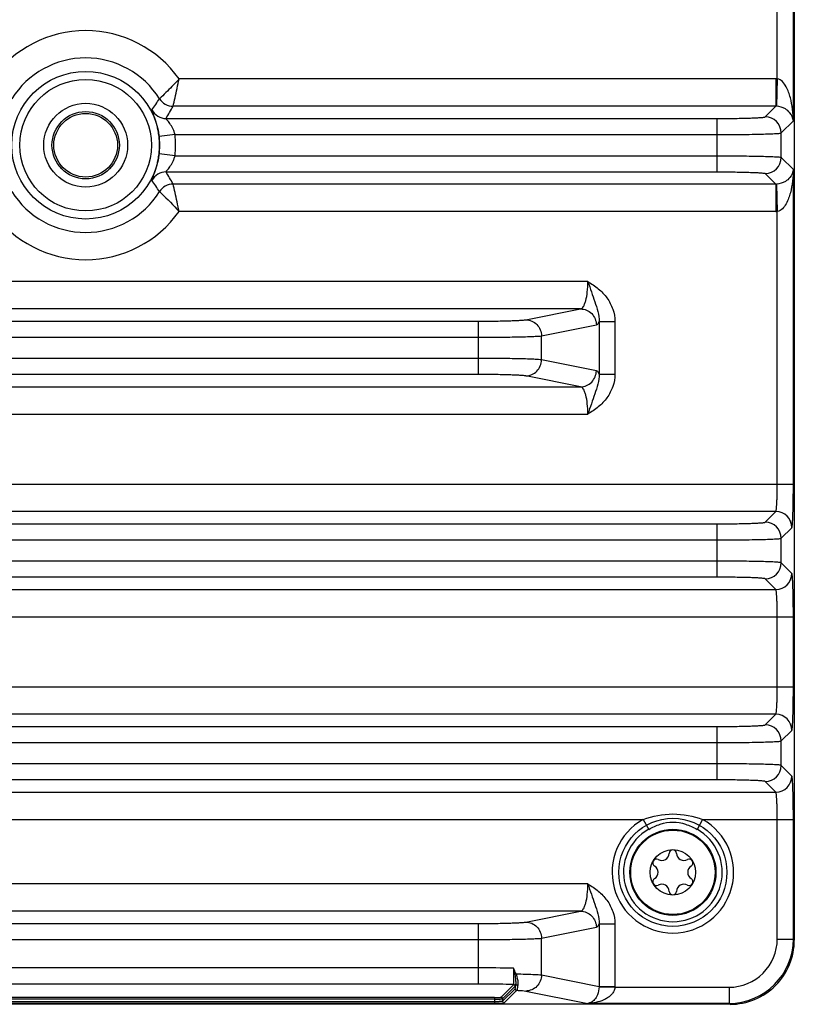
# Model space of a CAD drawing. Header units: inches. Extents: x 0 to 34, y 0 to 22.
# Tile 125 of 157: x 14.9 to 16.8, y 12.2 to 14.6. Entities that reach past the tile are written whole.
import ezdxf

# ---------------------------------------------------------------- set-up
doc = ezdxf.new("R2010")
doc.units = ezdxf.units.IN
doc.header["$LTSCALE"] = 1.87
doc.header["$MEASUREMENT"] = 0
doc.layers.get('0').update_dxf_attribs({"linetype": 'CONTINUOUS'})
doc.layers.add('COSMETIC', color=7, linetype='CONTINUOUS')

msp = doc.modelspace()

# ---------------------------------------------------------------- linework, layer by layer
at = {"color": 7, "linetype": 'CONTINUOUS'}
for p, q in [((16.7826, 16.0395), (16.7825, 12.9539)), ((16.741, 14.4812), (16.741, 14.653)), ((16.7803, 14.3786), (16.7803, 14.653)), ((16.7374, 14.4813), (15.2772, 14.4813)), ((16.7374, 14.4813), (16.7374, 14.4144)), ((16.741, 14.4812), (16.7387, 14.4144)), ((16.7374, 14.4144), (15.2625, 14.4144)), ((16.7114, 14.3884), (16.7374, 14.4144)), ((15.2452, 14.3844), (16.5934, 14.3844)), ((16.5934, 14.3844), (16.5934, 14.2538)), ((16.7507, 14.3491), (16.7803, 14.3786)), ((15.2672, 14.3451), (15.2281, 14.3405)), ((15.2672, 14.3451), (16.5934, 14.3451)), ((16.7507, 14.2892), (16.7507, 14.3491)), ((15.2672, 14.2932), (15.2281, 14.2978)), ((15.2672, 14.2932), (16.5934, 14.2932)), ((16.7507, 14.2892), (16.7803, 14.2596)), ((15.2452, 14.2538), (16.5934, 14.2538)), ((16.7114, 14.2498), (16.7374, 14.2238)), ((16.7803, 13.4891), (16.7803, 14.2596)), ((16.7374, 14.2238), (15.2625, 14.2239)), ((16.7374, 14.2238), (16.7374, 14.157)), ((16.7387, 14.2239), (16.741, 14.157)), ((16.7374, 14.157), (15.2772, 14.157)), ((16.741, 13.4891), (16.741, 14.157)), ((16.2775, 13.9852), (13.8195, 13.9852)), ((16.2594, 13.9183), (13.8376, 13.9184)), ((16.1254, 13.8918), (16.2594, 13.9183)), ((14.088, 13.8884), (16.009, 13.8884)), ((16.009, 13.8884), (16.009, 13.7578)), ((16.3048, 13.8872), (16.3436, 13.8872)), ((16.3048, 13.8872), (16.3048, 13.7589)), ((16.3436, 13.8872), (16.3436, 13.7589)), ((16.1641, 13.8524), (16.2982, 13.879)), ((14.088, 13.849), (16.009, 13.849)), ((16.1641, 13.7937), (16.1641, 13.8524)), ((16.009, 13.7971), (14.088, 13.7971)), ((16.2982, 13.7671), (16.1641, 13.7937)), ((16.009, 13.7578), (14.088, 13.7578)), ((16.2594, 13.7278), (16.1254, 13.7543)), ((16.3048, 13.7589), (16.3436, 13.7589)), ((13.8376, 13.7278), (16.2594, 13.7278)), ((13.8195, 13.6609), (16.2775, 13.6609)), ((13.3167, 13.4892), (16.7803, 13.4891)), ((16.7374, 13.4223), (13.3596, 13.4223)), ((16.7114, 13.3963), (16.7374, 13.4223)), ((13.5036, 13.3923), (16.5934, 13.3923)), ((16.5934, 13.3923), (16.5934, 13.2617)), ((16.7507, 13.3569), (16.7767, 13.3829)), ((13.5036, 13.353), (16.5934, 13.3529)), ((16.7507, 13.2971), (16.7507, 13.3569)), ((16.5934, 13.301), (13.5036, 13.3011)), ((16.7767, 13.2711), (16.7507, 13.2971)), ((16.5934, 13.2617), (13.5036, 13.2617)), ((16.7374, 13.2317), (16.7114, 13.2577)), ((13.3596, 13.2318), (16.7374, 13.2317)), ((13.3167, 13.1649), (16.7803, 13.1648)), ((16.741, 12.9931), (16.741, 13.1648)), ((16.7803, 12.9931), (16.7803, 13.1648)), ((13.3167, 12.9931), (16.7803, 12.9931)), ((16.7826, 12.9539), (16.7826, 12.3736)), ((16.7374, 12.9262), (13.3596, 12.9262)), ((16.7114, 12.9002), (16.7374, 12.9262)), ((13.5036, 12.8963), (16.5933, 12.8962)), ((16.5933, 12.8962), (16.5933, 12.7656)), ((16.7507, 12.8609), (16.7767, 12.8868)), ((13.5036, 12.8569), (16.5933, 12.8569)), ((16.7507, 12.801), (16.7507, 12.8609)), ((16.5933, 12.805), (13.5036, 12.805)), ((16.7767, 12.775), (16.7507, 12.801)), ((16.5933, 12.7656), (13.5036, 12.7657)), ((16.7374, 12.7357), (16.7114, 12.7616)), ((13.3596, 12.7357), (16.7374, 12.7357)), ((13.6844, 12.6688), (16.4126, 12.6688)), ((16.4126, 12.6688), (16.4263, 12.6445)), ((16.5583, 12.6688), (16.5447, 12.6445)), ((16.5583, 12.6688), (16.7803, 12.6688)), ((16.7409, 12.376), (16.7409, 12.6688)), ((16.7803, 12.376), (16.7803, 12.6688)), ((16.2775, 12.5109), (13.8195, 12.511)), ((16.2594, 12.4441), (13.8376, 12.4441)), ((16.1253, 12.4175), (16.2594, 12.4441)), ((14.088, 12.4141), (16.009, 12.4141)), ((16.009, 12.4141), (16.009, 12.2659)), ((16.3048, 12.413), (16.3436, 12.413)), ((16.3048, 12.413), (16.3048, 12.2602)), ((16.3436, 12.413), (16.3436, 12.2602)), ((16.1641, 12.3782), (16.2982, 12.4047)), ((14.088, 12.3748), (16.009, 12.3747)), ((16.1641, 12.2881), (16.1641, 12.3782)), ((16.7409, 12.376), (16.7803, 12.376)), ((16.7826, 12.3736), (16.7803, 12.376)), ((16.7826, 12.3736), (16.7826, 12.3736)), ((16.009, 12.3053), (14.088, 12.3053)), ((16.0956, 12.3046), (16.0984, 12.2904)), ((16.0984, 12.2904), (16.0987, 12.289)), ((16.1641, 12.2881), (16.3048, 12.2602)), ((16.009, 12.2659), (14.088, 12.266)), ((16.0959, 12.2646), (16.0649, 12.2336)), ((16.0999, 12.2607), (16.0688, 12.2296)), ((16.0688, 12.2237), (16.0996, 12.2544)), ((16.0728, 12.2198), (16.1035, 12.2505)), ((16.1253, 12.2487), (16.2775, 12.2186)), ((16.3048, 12.2602), (16.3436, 12.2602)), ((16.3048, 12.2591), (16.3435, 12.258)), ((16.3435, 12.258), (16.6229, 12.2579)), ((16.6229, 12.2579), (16.6229, 12.2186)), ((16.0492, 12.233), (14.0478, 12.233)), ((16.0492, 12.2291), (14.0478, 12.2291)), ((14.0478, 12.2229), (16.0492, 12.2229)), ((14.0478, 12.219), (16.0492, 12.219)), ((16.0492, 12.233), (16.0492, 12.219)), ((16.0688, 12.2296), (16.0688, 12.2237)), ((16.6252, 12.2163), (13.4717, 12.2163)), ((16.6229, 12.2186), (16.2775, 12.2186)), ((16.6252, 12.2163), (16.6229, 12.2186))]:
    msp.add_line(p, q, dxfattribs=at)
for centre, radius in [((15.0485, 14.3191), 0.1807), ((15.0485, 14.3191), 0.161), ((15.0485, 14.3191), 0.1025), ((15.0485, 14.3191), 0.0824), ((15.0485, 14.3191), 0.0779), ((16.4855, 12.5393), 0.1053), ((16.4855, 12.5393), 0.1033), ((16.4855, 12.5393), 0.0555)]:
    msp.add_circle(centre, radius, dxfattribs=at)
for centre, radius, start, end in [((15.0485, 14.3191), 0.2803, 35.3402, 144.6606), ((15.0485, 14.3191), 0.2135, 32.173, 147.8257), ((16.7374, 14.3749), 0.1064, 88.0691, 89.9993), ((14.6665, 14.795), 0.6692, 324.3838, 327.2296), ((15.2625, 14.4538), 0.0394, 212.2065, 269.9624), ((14.4433, 14.8659), 0.9353, 329.0209, 331.1387), ((16.7375, 14.3749), 0.0395, 88.1874, 90.1174), ((15.2453, 14.4238), 0.0394, 208.0468, 269.9615), ((16.7113, 14.349), 0.0394, 0.0831, 89.9156), ((15.0485, 14.3191), 0.1808, 353.2291, 6.7696), ((15.0485, 14.3191), 0.2202, 353.2291, 6.7696), ((16.7113, 14.2892), 0.0394, 270.082, 359.9167), ((15.2453, 14.2144), 0.0394, 90.0399, 151.9587), ((14.4203, 13.7592), 0.9619, 28.8889, 30.9483), ((14.6665, 13.8433), 0.6692, 32.7689, 35.6147), ((15.2625, 14.1845), 0.0394, 90.0365, 147.7923), ((16.7375, 14.2633), 0.0395, 269.8806, 271.8119), ((15.0485, 14.3191), 0.2135, 212.173, 327.8257), ((15.0485, 14.3191), 0.2803, 215.3402, 324.6606), ((16.7374, 14.2633), 0.1063, 269.9989, 271.93), ((16.7373, 13.3829), 0.0394, 0.0831, 89.9156), ((16.7113, 13.3569), 0.0394, 0.0831, 89.9156), ((16.7113, 13.2971), 0.0394, 270.082, 359.9167), ((16.7373, 13.2711), 0.0394, 270.082, 359.9167), ((16.7373, 12.8868), 0.0394, 0.0831, 89.9156), ((16.7113, 12.8608), 0.0394, 0.0831, 89.9156), ((16.7113, 12.801), 0.0394, 270.082, 359.9167), ((16.7373, 12.7751), 0.0394, 270.082, 359.9167), ((16.4855, 12.5393), 0.1486, 119.3648, 60.6338), ((16.4855, 12.5393), 0.1208, 119.3648, 60.6338), ((16.4583, 12.5863), 0.0181, 241.6303, 358.3697), ((16.4855, 12.5855), 0.00906, 1.6303, 178.3697), ((16.5126, 12.5863), 0.0181, 181.6303, 298.3697), ((16.4454, 12.5624), 0.00906, 61.6303, 238.3697), ((16.5255, 12.5624), 0.00906, 301.6303, 118.3697), ((16.4312, 12.5393), 0.0181, 301.6303, 58.3697), ((16.5398, 12.5393), 0.0181, 121.6303, 238.3697), ((16.4454, 12.5161), 0.00906, 121.6303, 298.3697), ((16.4583, 12.4922), 0.0181, 1.6303, 118.3697), ((16.5126, 12.4922), 0.0181, 61.6303, 178.3697), ((16.5255, 12.5161), 0.00906, 241.6303, 58.3697), ((16.4855, 12.493), 0.00906, 181.6303, 358.3697), ((16.6229, 12.376), 0.1574, 270.0103, 359.9884), ((16.6229, 12.376), 0.118, 269.9858, 0.0129), ((16.6253, 12.3736), 0.1574, 269.992, 0.0067), ((16.0138, 7.4041), 4.9012, 89.043, 90.0557), ((15.7574, 12.1207), 0.3844, 26.2443, 26.4645), ((16.0959, 12.2607), 0.00394, 0.0658, 89.9329), ((16.1035, 12.2544), 0.00394, 180.0658, 269.9329), ((16.2671, 12.26), 0.0377, 358.6144, 0.3409), ((16.266, 12.2602), 0.0776, 358.3214, 359.9998), ((16.0492, 12.6724), 0.4495, 269.9918, 270.7269), ((16.0493, 12.8439), 0.625, 269.9829, 270.7887), ((16.051, 12.5481), 0.3252, 270.6841, 271.6586), ((16.0517, 12.6733), 0.4543, 270.7883, 271.519), ((16.0649, 12.2296), 0.00394, 0.0797, 89.9328), ((16.0728, 12.2237), 0.00394, 180.0658, 269.9329)]:
    msp.add_arc(centre, radius, start, end, dxfattribs=at)
for points, knots in [([(15.2772, 14.4813), (15.2715, 14.475), (15.2558, 14.4586), (15.2396, 14.4426), (15.2292, 14.4328)], [0, 0, 0, 0, 0.371809, 1, 1, 1, 1]), ([(15.2625, 14.4144), (15.264, 14.4213), (15.2692, 14.4435), (15.2738, 14.4659), (15.2772, 14.4813)], [0, 0, 0, 0, 0.309202, 1, 1, 1, 1]), ([(16.7803, 14.3786), (16.7802, 14.3882), (16.7789, 14.4073), (16.7746, 14.4308), (16.7688, 14.4493), (16.7614, 14.4664), (16.7505, 14.4803), (16.741, 14.4812)], [0, 0, 0, 0, 0.248855, 0.498475, 0.623941, 0.750139, 1, 1, 1, 1]), ([(16.7803, 14.3786), (16.7796, 14.3858), (16.7742, 14.3975), (16.759, 14.4103), (16.7464, 14.4141), (16.7387, 14.4144)], [0, 0, 0, 0, 0.365096, 0.609764, 1, 1, 1, 1]), ([(15.2281, 14.3405), (15.2275, 14.345), (15.2262, 14.3539), (15.2234, 14.3664), (15.2203, 14.3775), (15.2172, 14.3868), (15.2144, 14.3942), (15.2124, 14.3992), (15.2113, 14.4022), (15.2108, 14.4037), (15.2105, 14.4046), (15.2104, 14.4052), (15.2105, 14.4053)], [0, 0, 0, 0, 0.205344, 0.398378, 0.570568, 0.717207, 0.835266, 0.92264, 0.954314, 0.977767, 0.992915, 1, 1, 1, 1]), ([(16.5934, 14.3844), (16.6009, 14.3844), (16.6156, 14.3845), (16.6371, 14.3847), (16.6569, 14.385), (16.6744, 14.3855), (16.6872, 14.386), (16.6959, 14.3865), (16.7009, 14.3868), (16.705, 14.3872), (16.7081, 14.3875), (16.7101, 14.3879), (16.7112, 14.3882), (16.7114, 14.3884)], [0, 0, 0, 0, 0.190637, 0.374308, 0.544185, 0.694096, 0.818525, 0.869734, 0.912962, 0.947828, 0.974033, 0.991387, 1, 1, 1, 1]), ([(15.2672, 14.3451), (15.2665, 14.3477), (15.265, 14.3528), (15.2619, 14.3599), (15.2584, 14.3663), (15.2547, 14.3719), (15.2512, 14.3766), (15.2485, 14.3799), (15.2468, 14.382), (15.2458, 14.3832), (15.2454, 14.3838), (15.2452, 14.3844), (15.2452, 14.3844)], [0, 0, 0, 0, 0.177144, 0.348764, 0.510721, 0.659743, 0.791551, 0.89929, 0.940976, 0.972367, 0.992142, 1, 1, 1, 1]), ([(16.5934, 14.3451), (16.6034, 14.3451), (16.623, 14.3451), (16.6516, 14.3453), (16.6781, 14.3457), (16.7014, 14.3462), (16.7185, 14.3467), (16.73, 14.3471), (16.7368, 14.3475), (16.7422, 14.3478), (16.7464, 14.3482), (16.749, 14.3486), (16.7504, 14.3488), (16.7507, 14.3491)], [0, 0, 0, 0, 0.190755, 0.374541, 0.544522, 0.69452, 0.819009, 0.870232, 0.913453, 0.948287, 0.974431, 0.991668, 1, 1, 1, 1]), ([(15.2105, 14.233), (15.2104, 14.2331), (15.2105, 14.2337), (15.2108, 14.2346), (15.2113, 14.2361), (15.2124, 14.2391), (15.2144, 14.2441), (15.2172, 14.2515), (15.2203, 14.2608), (15.2234, 14.2718), (15.2262, 14.2844), (15.2275, 14.2932), (15.2281, 14.2978)], [0, 0, 0, 0, 0.007081, 0.022232, 0.045685, 0.077346, 0.164702, 0.28278, 0.429425, 0.601607, 0.794647, 1, 1, 1, 1]), ([(15.2452, 14.2538), (15.2452, 14.2539), (15.2454, 14.2544), (15.2458, 14.255), (15.2468, 14.2562), (15.2485, 14.2583), (15.2511, 14.2617), (15.2547, 14.2664), (15.2584, 14.272), (15.2619, 14.2784), (15.265, 14.2855), (15.2665, 14.2906), (15.2672, 14.2932)], [0, 0, 0, 0, 0.007856, 0.027642, 0.059042, 0.100723, 0.208438, 0.340257, 0.489276, 0.651231, 0.822857, 1, 1, 1, 1]), ([(16.5934, 14.2932), (16.6034, 14.2932), (16.623, 14.2931), (16.6516, 14.2929), (16.6781, 14.2925), (16.7014, 14.2921), (16.7185, 14.2916), (16.73, 14.2911), (16.7368, 14.2908), (16.7422, 14.2904), (16.7464, 14.2901), (16.749, 14.2896), (16.7504, 14.2894), (16.7507, 14.2892)], [0, 0, 0, 0, 0.190755, 0.374541, 0.544522, 0.69452, 0.819009, 0.870232, 0.913453, 0.948288, 0.974431, 0.991668, 1, 1, 1, 1]), ([(16.5934, 14.2538), (16.6009, 14.2538), (16.6156, 14.2538), (16.6371, 14.2535), (16.6569, 14.2532), (16.6744, 14.2527), (16.6872, 14.2522), (16.6959, 14.2517), (16.7009, 14.2514), (16.705, 14.251), (16.7081, 14.2507), (16.7101, 14.2503), (16.7112, 14.2501), (16.7114, 14.2498)], [0, 0, 0, 0, 0.190637, 0.374308, 0.544185, 0.694096, 0.818526, 0.869736, 0.912964, 0.947829, 0.974033, 0.991386, 1, 1, 1, 1]), ([(16.7803, 14.2596), (16.7796, 14.2525), (16.7742, 14.2408), (16.759, 14.2279), (16.7464, 14.2241), (16.7387, 14.2239)], [0, 0, 0, 0, 0.3651, 0.609766, 1, 1, 1, 1]), ([(16.7803, 14.2596), (16.7802, 14.2501), (16.7789, 14.231), (16.7746, 14.2074), (16.7688, 14.1889), (16.7614, 14.1718), (16.7505, 14.1579), (16.741, 14.157)], [0, 0, 0, 0, 0.248858, 0.498481, 0.623947, 0.750142, 1, 1, 1, 1]), ([(15.2772, 14.157), (15.2738, 14.1724), (15.2691, 14.1947), (15.264, 14.217), (15.2625, 14.2239)], [0, 0, 0, 0, 0.690796, 1, 1, 1, 1]), ([(15.2292, 14.2055), (15.2306, 14.2041), (15.2472, 14.1885), (15.2632, 14.1723), (15.2772, 14.157)], [0, 0, 0, 0, 0.087243, 1, 1, 1, 1]), ([(16.2594, 13.9183), (16.2624, 13.9187), (16.2664, 13.9233), (16.2697, 13.9305), (16.2736, 13.9425), (16.2767, 13.9609), (16.2775, 13.9767), (16.2775, 13.9852)], [0, 0, 0, 0, 0.123122, 0.219375, 0.340056, 0.6442, 1, 1, 1, 1]), ([(16.2775, 13.9852), (16.2864, 13.9799), (16.3037, 13.9685), (16.3253, 13.946), (16.34, 13.9183), (16.3436, 13.8975), (16.3436, 13.8872)], [0, 0, 0, 0, 0.250246, 0.500221, 0.750073, 1, 1, 1, 1]), ([(16.2775, 13.9852), (16.2805, 13.9768), (16.2859, 13.9603), (16.297, 13.9284), (16.3057, 13.9038), (16.3048, 13.8872)], [0, 0, 0, 0, 0.261794, 0.511159, 1, 1, 1, 1]), ([(16.2594, 13.9183), (16.2645, 13.9183), (16.2747, 13.9162), (16.2875, 13.9074), (16.2961, 13.8944), (16.2982, 13.8841), (16.2982, 13.879)], [0, 0, 0, 0, 0.248106, 0.497614, 0.748516, 1, 1, 1, 1]), ([(16.009, 13.8884), (16.0225, 13.8884), (16.0478, 13.8885), (16.078, 13.8891), (16.0986, 13.8898), (16.1103, 13.8903), (16.1189, 13.8909), (16.1236, 13.8914), (16.1254, 13.8918)], [0, 0, 0, 0, 0.3471, 0.652303, 0.777406, 0.878933, 0.953862, 1, 1, 1, 1]), ([(16.1254, 13.8918), (16.1304, 13.8917), (16.1406, 13.8896), (16.1534, 13.8808), (16.162, 13.8678), (16.1641, 13.8575), (16.1641, 13.8524)], [0, 0, 0, 0, 0.248106, 0.497614, 0.748516, 1, 1, 1, 1]), ([(16.2982, 13.879), (16.2996, 13.8792), (16.3025, 13.8819), (16.304, 13.8852), (16.3048, 13.8872)], [0, 0, 0, 0, 0.382791, 1, 1, 1, 1]), ([(16.009, 13.849), (16.027, 13.849), (16.0607, 13.8492), (16.101, 13.8497), (16.1285, 13.8504), (16.144, 13.851), (16.1555, 13.8516), (16.1618, 13.8521), (16.1641, 13.8524)], [0, 0, 0, 0, 0.347196, 0.652478, 0.777605, 0.879125, 0.954005, 1, 1, 1, 1]), ([(16.1641, 13.7937), (16.1618, 13.794), (16.1555, 13.7945), (16.144, 13.7951), (16.1285, 13.7957), (16.101, 13.7964), (16.0607, 13.797), (16.027, 13.7971), (16.009, 13.7971)], [0, 0, 0, 0, 0.045995, 0.120875, 0.222395, 0.347522, 0.652804, 1, 1, 1, 1]), ([(16.1254, 13.7543), (16.1304, 13.7544), (16.1406, 13.7565), (16.1534, 13.7653), (16.162, 13.7783), (16.1641, 13.7886), (16.1641, 13.7937)], [0, 0, 0, 0, 0.248106, 0.497614, 0.748516, 1, 1, 1, 1]), ([(16.2594, 13.7278), (16.2645, 13.7278), (16.2747, 13.7299), (16.2875, 13.7387), (16.2961, 13.7518), (16.2982, 13.762), (16.2982, 13.7671)], [0, 0, 0, 0, 0.248106, 0.497614, 0.748516, 1, 1, 1, 1]), ([(16.3048, 13.7589), (16.304, 13.7609), (16.3025, 13.7642), (16.2996, 13.7669), (16.2982, 13.7671)], [0, 0, 0, 0, 0.617203, 1, 1, 1, 1]), ([(16.1254, 13.7543), (16.1236, 13.7547), (16.1189, 13.7552), (16.1103, 13.7558), (16.0986, 13.7563), (16.078, 13.7571), (16.0478, 13.7576), (16.0225, 13.7578), (16.009, 13.7578)], [0, 0, 0, 0, 0.046138, 0.121067, 0.222594, 0.347697, 0.6529, 1, 1, 1, 1]), ([(16.3436, 13.7589), (16.3436, 13.7486), (16.34, 13.7278), (16.3253, 13.7002), (16.3037, 13.6776), (16.2864, 13.6662), (16.2775, 13.6609)], [0, 0, 0, 0, 0.24992, 0.499775, 0.749753, 1, 1, 1, 1]), ([(16.3048, 13.7589), (16.3057, 13.7423), (16.297, 13.7177), (16.2859, 13.6858), (16.2804, 13.6693), (16.2775, 13.6609)], [0, 0, 0, 0, 0.48884, 0.738204, 1, 1, 1, 1]), ([(16.2775, 13.6609), (16.2775, 13.6694), (16.2767, 13.6852), (16.2736, 13.7036), (16.2697, 13.7156), (16.2664, 13.7228), (16.2624, 13.7274), (16.2594, 13.7278)], [0, 0, 0, 0, 0.35582, 0.659901, 0.780571, 0.876839, 1, 1, 1, 1]), ([(16.7374, 13.4223), (16.7376, 13.4224), (16.7378, 13.423), (16.7381, 13.4241), (16.7385, 13.4259), (16.7389, 13.4293), (16.7395, 13.435), (16.74, 13.4432), (16.7404, 13.4531), (16.7408, 13.4686), (16.741, 13.4808), (16.741, 13.4891)], [0, 0, 0, 0, 0.009511, 0.027281, 0.053695, 0.088667, 0.183075, 0.307312, 0.456934, 0.62644, 1, 1, 1, 1]), ([(16.7767, 13.3829), (16.7769, 13.3831), (16.7772, 13.3841), (16.7775, 13.3859), (16.7778, 13.3886), (16.7781, 13.3923), (16.7784, 13.3969), (16.7789, 13.4047), (16.7793, 13.4162), (16.7797, 13.4319), (16.7801, 13.4498), (16.7803, 13.4691), (16.7803, 13.4824), (16.7803, 13.4891)], [0, 0, 0, 0, 0.008609, 0.02597, 0.052174, 0.087051, 0.130274, 0.181483, 0.305908, 0.455827, 0.625683, 0.809408, 1, 1, 1, 1]), ([(16.5934, 13.3923), (16.6009, 13.3923), (16.6156, 13.3923), (16.6371, 13.3926), (16.6569, 13.3929), (16.6744, 13.3934), (16.6872, 13.3939), (16.6958, 13.3944), (16.7009, 13.3947), (16.705, 13.3951), (16.7081, 13.3954), (16.7101, 13.3958), (16.7112, 13.396), (16.7114, 13.3963)], [0, 0, 0, 0, 0.190637, 0.374308, 0.544185, 0.694096, 0.818525, 0.869734, 0.912962, 0.947828, 0.974033, 0.991387, 1, 1, 1, 1]), ([(16.5934, 13.3529), (16.6034, 13.3529), (16.623, 13.353), (16.6516, 13.3532), (16.6781, 13.3536), (16.7014, 13.354), (16.7185, 13.3545), (16.73, 13.355), (16.7368, 13.3553), (16.7422, 13.3557), (16.7464, 13.356), (16.749, 13.3565), (16.7504, 13.3567), (16.7507, 13.3569)], [0, 0, 0, 0, 0.190755, 0.374541, 0.544522, 0.69452, 0.819009, 0.870232, 0.913453, 0.948287, 0.974431, 0.991668, 1, 1, 1, 1]), ([(16.7507, 13.2971), (16.7504, 13.2973), (16.749, 13.2975), (16.7464, 13.2979), (16.7422, 13.2983), (16.7368, 13.2986), (16.73, 13.299), (16.7185, 13.2994), (16.7014, 13.2999), (16.6781, 13.3004), (16.6516, 13.3008), (16.623, 13.301), (16.6034, 13.301), (16.5934, 13.301)], [0, 0, 0, 0, 0.008332, 0.025569, 0.051713, 0.086547, 0.129768, 0.180991, 0.30548, 0.455478, 0.625459, 0.809245, 1, 1, 1, 1]), ([(16.7114, 13.2577), (16.7111, 13.2579), (16.7101, 13.2582), (16.7081, 13.2586), (16.705, 13.2589), (16.7009, 13.2593), (16.6958, 13.2596), (16.6872, 13.2601), (16.6744, 13.2606), (16.6569, 13.2611), (16.6371, 13.2614), (16.6156, 13.2616), (16.6009, 13.2617), (16.5934, 13.2617)], [0, 0, 0, 0, 0.008613, 0.025967, 0.052172, 0.087038, 0.130266, 0.181475, 0.305904, 0.455815, 0.625692, 0.809363, 1, 1, 1, 1]), ([(16.7803, 13.1648), (16.7803, 13.1716), (16.7803, 13.1849), (16.7801, 13.2042), (16.7797, 13.222), (16.7793, 13.2378), (16.7789, 13.2493), (16.7784, 13.2571), (16.7781, 13.2617), (16.7778, 13.2653), (16.7775, 13.2681), (16.7772, 13.2699), (16.7769, 13.2709), (16.7767, 13.2711)], [0, 0, 0, 0, 0.190592, 0.374317, 0.544173, 0.694092, 0.818517, 0.869726, 0.912949, 0.947826, 0.97403, 0.991391, 1, 1, 1, 1]), ([(16.741, 13.1648), (16.741, 13.1732), (16.7408, 13.1854), (16.7404, 13.2009), (16.74, 13.2108), (16.7395, 13.219), (16.7389, 13.2247), (16.7385, 13.2281), (16.7381, 13.2299), (16.7378, 13.231), (16.7376, 13.2316), (16.7374, 13.2317)], [0, 0, 0, 0, 0.37356, 0.543066, 0.692687, 0.816924, 0.911333, 0.946304, 0.972719, 0.990489, 1, 1, 1, 1]), ([(16.7374, 12.9262), (16.7375, 12.9263), (16.7378, 12.9269), (16.7381, 12.928), (16.7385, 12.9298), (16.7389, 12.9332), (16.7395, 12.9389), (16.74, 12.9471), (16.7404, 12.9571), (16.7408, 12.9726), (16.741, 12.9847), (16.741, 12.9931)], [0, 0, 0, 0, 0.009511, 0.027281, 0.053695, 0.088667, 0.183075, 0.307312, 0.456934, 0.62644, 1, 1, 1, 1]), ([(16.7767, 12.8868), (16.7769, 12.8871), (16.7771, 12.888), (16.7775, 12.8898), (16.7778, 12.8926), (16.7781, 12.8963), (16.7784, 12.9008), (16.7789, 12.9086), (16.7793, 12.9201), (16.7797, 12.9359), (16.7801, 12.9537), (16.7803, 12.973), (16.7803, 12.9863), (16.7803, 12.9931)], [0, 0, 0, 0, 0.008609, 0.02597, 0.052174, 0.087051, 0.130274, 0.181483, 0.305908, 0.455827, 0.625683, 0.809408, 1, 1, 1, 1]), ([(16.5933, 12.8962), (16.6009, 12.8962), (16.6156, 12.8963), (16.6371, 12.8965), (16.6569, 12.8968), (16.6744, 12.8973), (16.6872, 12.8978), (16.6958, 12.8983), (16.7009, 12.8986), (16.705, 12.899), (16.7081, 12.8993), (16.7101, 12.8997), (16.7111, 12.9), (16.7114, 12.9002)], [0, 0, 0, 0, 0.190637, 0.374308, 0.544185, 0.694096, 0.818525, 0.869734, 0.912962, 0.947828, 0.974033, 0.991387, 1, 1, 1, 1]), ([(16.5933, 12.8569), (16.6034, 12.8569), (16.623, 12.8569), (16.6516, 12.8571), (16.6781, 12.8575), (16.7014, 12.858), (16.7185, 12.8585), (16.73, 12.8589), (16.7368, 12.8593), (16.7422, 12.8597), (16.7464, 12.86), (16.749, 12.8604), (16.7504, 12.8606), (16.7507, 12.8609)], [0, 0, 0, 0, 0.190755, 0.374541, 0.544522, 0.69452, 0.819009, 0.870232, 0.913453, 0.948287, 0.974431, 0.991668, 1, 1, 1, 1]), ([(16.7507, 12.801), (16.7504, 12.8012), (16.749, 12.8015), (16.7464, 12.8019), (16.7422, 12.8022), (16.7368, 12.8026), (16.73, 12.8029), (16.7185, 12.8034), (16.7014, 12.8039), (16.6781, 12.8044), (16.6516, 12.8047), (16.623, 12.8049), (16.6034, 12.805), (16.5933, 12.805)], [0, 0, 0, 0, 0.008332, 0.025569, 0.051713, 0.086547, 0.129768, 0.180991, 0.30548, 0.455478, 0.625459, 0.809245, 1, 1, 1, 1]), ([(16.7803, 12.6688), (16.7803, 12.6755), (16.7803, 12.6888), (16.7801, 12.7081), (16.7797, 12.726), (16.7793, 12.7417), (16.7789, 12.7533), (16.7784, 12.761), (16.7781, 12.7656), (16.7778, 12.7693), (16.7775, 12.7721), (16.7771, 12.7738), (16.7769, 12.7748), (16.7767, 12.775)], [0, 0, 0, 0, 0.190592, 0.374317, 0.544173, 0.694092, 0.818517, 0.869726, 0.912949, 0.947826, 0.97403, 0.991391, 1, 1, 1, 1]), ([(16.7114, 12.7616), (16.7111, 12.7619), (16.7101, 12.7621), (16.7081, 12.7625), (16.705, 12.7629), (16.7009, 12.7632), (16.6958, 12.7636), (16.6872, 12.764), (16.6744, 12.7645), (16.6569, 12.765), (16.6371, 12.7654), (16.6156, 12.7656), (16.6009, 12.7656), (16.5933, 12.7656)], [0, 0, 0, 0, 0.008613, 0.025967, 0.052172, 0.087038, 0.130266, 0.181475, 0.305904, 0.455815, 0.625692, 0.809363, 1, 1, 1, 1]), ([(16.7409, 12.6688), (16.7409, 12.6771), (16.7408, 12.6893), (16.7404, 12.7048), (16.74, 12.7147), (16.7395, 12.7229), (16.7389, 12.7286), (16.7385, 12.7321), (16.7381, 12.7338), (16.7378, 12.7349), (16.7375, 12.7355), (16.7374, 12.7357)], [0, 0, 0, 0, 0.37356, 0.543066, 0.692687, 0.816924, 0.911333, 0.946304, 0.972719, 0.990489, 1, 1, 1, 1]), ([(16.4126, 12.6688), (16.4359, 12.677), (16.4855, 12.6873), (16.5351, 12.677), (16.5583, 12.6688)], [0, 0, 0, 0, 0.499987, 1, 1, 1, 1]), ([(16.4263, 12.6445), (16.4353, 12.6496), (16.4543, 12.6585), (16.4855, 12.664), (16.5167, 12.6585), (16.5356, 12.6496), (16.5447, 12.6445)], [0, 0, 0, 0, 0.250199, 0.49997, 0.749777, 1, 1, 1, 1]), ([(16.2594, 12.4441), (16.2623, 12.4444), (16.2664, 12.4491), (16.2697, 12.4562), (16.2736, 12.4682), (16.2767, 12.4866), (16.2775, 12.5024), (16.2775, 12.5109)], [0, 0, 0, 0, 0.12317, 0.219467, 0.340182, 0.644287, 1, 1, 1, 1]), ([(16.2775, 12.5109), (16.2864, 12.5057), (16.3036, 12.4942), (16.3253, 12.4717), (16.34, 12.444), (16.3436, 12.4233), (16.3436, 12.413)], [0, 0, 0, 0, 0.250254, 0.500237, 0.750093, 1, 1, 1, 1]), ([(16.2775, 12.5109), (16.2804, 12.5025), (16.2858, 12.486), (16.297, 12.4542), (16.3057, 12.4296), (16.3048, 12.413)], [0, 0, 0, 0, 0.261798, 0.511165, 1, 1, 1, 1]), ([(16.2594, 12.4441), (16.2645, 12.444), (16.2746, 12.4419), (16.2875, 12.4331), (16.2961, 12.4201), (16.2982, 12.4098), (16.2982, 12.4047)], [0, 0, 0, 0, 0.248106, 0.497614, 0.748516, 1, 1, 1, 1]), ([(16.009, 12.4141), (16.0225, 12.4141), (16.0478, 12.4142), (16.078, 12.4148), (16.0986, 12.4155), (16.1103, 12.416), (16.1189, 12.4167), (16.1236, 12.4172), (16.1253, 12.4175)], [0, 0, 0, 0, 0.3471, 0.652303, 0.777406, 0.878933, 0.953862, 1, 1, 1, 1]), ([(16.1253, 12.4175), (16.1304, 12.4175), (16.1406, 12.4154), (16.1534, 12.4066), (16.162, 12.3935), (16.1641, 12.3833), (16.1641, 12.3782)], [0, 0, 0, 0, 0.248106, 0.497614, 0.748516, 1, 1, 1, 1]), ([(16.2982, 12.4047), (16.2995, 12.405), (16.3025, 12.4077), (16.3039, 12.4109), (16.3048, 12.413)], [0, 0, 0, 0, 0.382851, 1, 1, 1, 1]), ([(16.009, 12.3747), (16.027, 12.3747), (16.0607, 12.3749), (16.1009, 12.3754), (16.1284, 12.3762), (16.144, 12.3767), (16.1555, 12.3773), (16.1618, 12.3778), (16.1641, 12.3782)], [0, 0, 0, 0, 0.347196, 0.652478, 0.777605, 0.879125, 0.954005, 1, 1, 1, 1]), ([(16.0956, 12.3046), (16.0957, 12.2989), (16.0957, 12.2909), (16.0957, 12.281), (16.0957, 12.2752), (16.0957, 12.2707), (16.0957, 12.2676), (16.0958, 12.2657), (16.0959, 12.2648), (16.0959, 12.2646)], [0, 0, 0, 0, 0.424007, 0.602047, 0.747155, 0.857393, 0.934035, 0.980222, 1, 1, 1, 1]), ([(16.0987, 12.289), (16.0996, 12.2849), (16.1007, 12.2775), (16.101, 12.27), (16.1008, 12.2667)], [0, 0, 0, 0, 0.563111, 1, 1, 1, 1]), ([(16.1067, 12.2641), (16.107, 12.2682), (16.1065, 12.2773), (16.1041, 12.2862), (16.1021, 12.2907)], [0, 0, 0, 0, 0.45636, 1, 1, 1, 1]), ([(16.1021, 12.2907), (16.1096, 12.2906), (16.1232, 12.2902), (16.1411, 12.2897), (16.1543, 12.289), (16.1615, 12.2885), (16.1641, 12.2881)], [0, 0, 0, 0, 0.361292, 0.654962, 0.870421, 1, 1, 1, 1]), ([(16.1641, 12.2881), (16.1641, 12.283), (16.162, 12.2727), (16.1534, 12.2597), (16.1406, 12.2509), (16.1304, 12.2488), (16.1253, 12.2487)], [0, 0, 0, 0, 0.251484, 0.502386, 0.751894, 1, 1, 1, 1]), ([(16.0959, 12.2646), (16.0899, 12.2648), (16.0609, 12.2657), (16.0319, 12.2659), (16.009, 12.2659)], [0, 0, 0, 0, 0.210249, 1, 1, 1, 1]), ([(16.0996, 12.2544), (16.0998, 12.2547), (16.1, 12.2558), (16.1003, 12.258), (16.1006, 12.2619), (16.1007, 12.2649), (16.1008, 12.2667)], [0, 0, 0, 0, 0.077697, 0.256828, 0.558915, 1, 1, 1, 1]), ([(16.1008, 12.2667), (16.1008, 12.2659), (16.1006, 12.2644), (16.1004, 12.2625), (16.1002, 12.2614), (16.1, 12.2608), (16.0999, 12.2607)], [0, 0, 0, 0, 0.41711, 0.715665, 0.905604, 1, 1, 1, 1]), ([(16.1008, 12.2667), (16.1009, 12.2656), (16.1028, 12.2635), (16.1055, 12.2636), (16.1067, 12.2641)], [0, 0, 0, 0, 0.454509, 1, 1, 1, 1]), ([(16.1035, 12.2505), (16.1039, 12.2507), (16.1047, 12.2519), (16.1054, 12.2545), (16.1061, 12.2587), (16.1065, 12.2621), (16.1067, 12.2641)], [0, 0, 0, 0, 0.094569, 0.278242, 0.575613, 1, 1, 1, 1]), ([(16.1035, 12.2505), (16.1081, 12.2503), (16.1154, 12.2498), (16.1227, 12.2493), (16.1253, 12.2487)], [0, 0, 0, 0, 0.63472, 1, 1, 1, 1]), ([(16.3048, 12.2591), (16.3046, 12.2524), (16.3024, 12.241), (16.2949, 12.2281), (16.2865, 12.2209), (16.2803, 12.2189), (16.2775, 12.2186)], [0, 0, 0, 0, 0.381977, 0.64326, 0.837626, 1, 1, 1, 1]), ([(16.3435, 12.258), (16.3433, 12.2542), (16.341, 12.2468), (16.3341, 12.2382), (16.3257, 12.2317), (16.3136, 12.2252), (16.2975, 12.2202), (16.2841, 12.2187), (16.2775, 12.2186)], [0, 0, 0, 0, 0.136496, 0.267765, 0.394516, 0.518359, 0.76075, 1, 1, 1, 1]), ([(16.0492, 12.233), (16.0511, 12.233), (16.0548, 12.233), (16.0591, 12.2331), (16.0619, 12.2333), (16.0634, 12.2333), (16.0643, 12.2335), (16.0648, 12.2335), (16.0649, 12.2336)], [0, 0, 0, 0, 0.374227, 0.694056, 0.818545, 0.913037, 0.974136, 1, 1, 1, 1]), ([(16.0492, 12.2291), (16.0516, 12.2291), (16.0562, 12.2291), (16.0616, 12.2292), (16.0651, 12.2293), (16.0669, 12.2294), (16.0681, 12.2295), (16.0687, 12.2295), (16.0688, 12.2296)], [0, 0, 0, 0, 0.374399, 0.694375, 0.818908, 0.913401, 0.974428, 1, 1, 1, 1]), ([(16.0688, 12.2237), (16.0687, 12.2235), (16.0678, 12.2235), (16.0662, 12.2233), (16.0636, 12.2232), (16.0616, 12.2231), (16.0605, 12.2231)], [0, 0, 0, 0, 0.083768, 0.285667, 0.596476, 1, 1, 1, 1]), ([(16.0637, 12.2192), (16.065, 12.2192), (16.0671, 12.2193), (16.0699, 12.2193), (16.0716, 12.2196), (16.0726, 12.2196), (16.0728, 12.2198)], [0, 0, 0, 0, 0.404957, 0.71536, 0.916403, 1, 1, 1, 1])]:
    msp.add_open_spline(points, degree=3, knots=knots, dxfattribs=at)
for points in [[(16.1015, 12.292), (16.0994, 12.2962), (16.0974, 12.3003), (16.0956, 12.3046)], [(16.0987, 12.289), (16.1, 12.2894), (16.1011, 12.2899), (16.1021, 12.2907)]]:
    msp.add_open_spline(points, degree=3, dxfattribs=at)
at = {"layer": 'COSMETIC', "color": 7, "linetype": 'CONTINUOUS'}
msp.add_circle((16.4855, 12.5393), 0.1323, dxfattribs=at)

doc.saveas('drawing.dxf')
